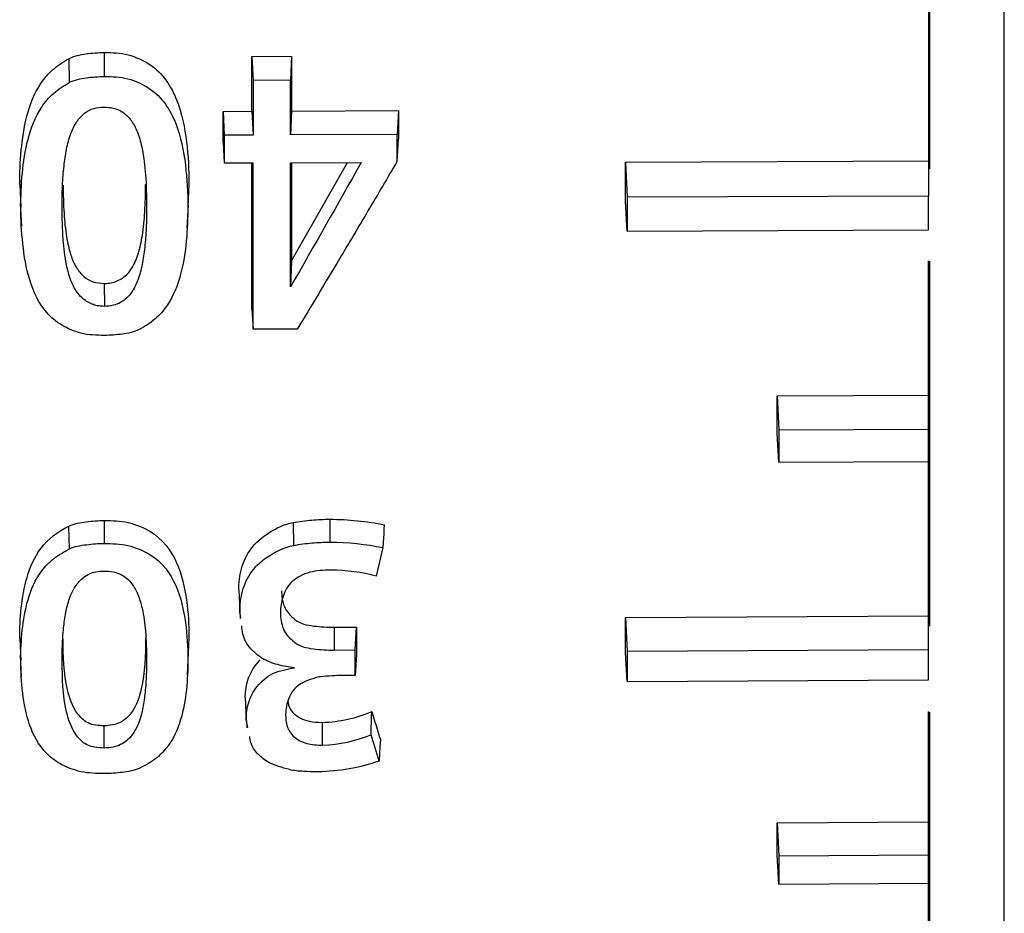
# Model space of a CAD drawing. Header units: millimetres. Extents: x -103 to 103, y -108 to 42.
# Tile 17 of 27: x 82.2 to 88.7, y -100.64 to -94.74. Entities that reach past the tile are written whole.
import ezdxf

# ---------------------------------------------------------------- set-up
doc = ezdxf.new("R2010")
doc.units = ezdxf.units.MM

msp = doc.modelspace()

# ---------------------------------------------------------------- linework, layer by layer
at = {"color": 7, "linetype": 'Continuous', "lineweight": 25}
for p, q in [((88.2, -20.4024), (88.2, -95.9068)), ((88.2087, -95.7293), (88.2087, -20.5025)), ((82.5234, -95.0028), (82.5272, -95.1601)), ((83.733, -94.9878), (83.9951, -94.9866)), ((83.733, -95.3492), (83.733, -94.9878)), ((83.733, -94.9878), (83.7405, -95.146)), ((83.9951, -94.9866), (83.9876, -95.1449)), ((83.9951, -94.9866), (83.9951, -95.3481)), ((83.9876, -95.1449), (83.7405, -95.146)), ((83.5427, -95.35), (83.733, -95.3492)), ((83.5427, -95.5573), (83.5427, -95.35)), ((83.5427, -95.35), (83.5501, -95.5073)), ((83.733, -95.3492), (83.7405, -95.5065)), ((83.9951, -95.3481), (83.9877, -95.5054)), ((83.9951, -95.3481), (84.6997, -95.345)), ((84.6997, -95.345), (84.6923, -95.5023)), ((84.6997, -95.345), (84.6997, -95.5329)), ((83.7405, -95.5065), (83.5501, -95.5073)), ((84.6923, -95.5023), (83.9877, -95.5054)), ((84.6923, -95.6792), (84.6997, -95.5329)), ((83.5427, -95.5573), (83.5501, -95.6909)), ((86.2, -95.6861), (88.2, -95.6773)), ((83.5501, -95.6909), (83.7404, -95.6901)), ((83.733, -96.6567), (83.733, -95.6922)), ((83.9878, -95.689), (84.4548, -95.6869)), ((83.9951, -96.3365), (84.3633, -95.6873)), ((83.9951, -95.689), (83.9951, -96.3365)), ((86.2, -95.9451), (86.2, -95.6861)), ((86.2, -95.6861), (86.2108, -95.9155)), ((82.2, -95.8333), (82.2074, -95.9827)), ((83.3175, -95.8305), (83.3101, -95.98)), ((86.2108, -95.9155), (88.2, -95.9068)), ((82.2036, -95.9581), (82.2111, -96.109)), ((83.3063, -96.1188), (83.3138, -95.9678)), ((86.2108, -96.1404), (86.2, -95.9451)), ((86.2108, -96.1404), (88.2, -96.1318)), ((83.9951, -96.3365), (83.9879, -96.5081)), ((88.2, -98.9029), (88.2, -96.3371)), ((82.7587, -96.4865), (82.7588, -96.6377)), ((83.733, -96.6567), (83.7403, -96.789)), ((84.0322, -96.7877), (83.7403, -96.789)), ((87.2, -97.2286), (88.2, -97.2236)), ((87.2, -97.4739), (87.2, -97.2286)), ((87.2, -97.2286), (87.2106, -97.453)), ((87.2106, -97.6673), (87.2, -97.4739)), ((87.2106, -97.453), (88.2, -97.4481)), ((87.2106, -97.6673), (88.2, -97.6624)), ((82.7587, -98.0513), (82.7587, -98.2029)), ((84.006, -98.0648), (84.0076, -98.2162)), ((84.2473, -98.043), (84.2472, -98.1945)), ((82.529, -98.2387), (82.5253, -98.088)), ((84.5557, -98.418), (84.5999, -98.2303)), ((83.6465, -98.5094), (83.6537, -98.6547)), ((83.6479, -98.5519), (83.6551, -98.6987)), ((83.6595, -98.6973), (83.6537, -98.6547)), ((86.2, -98.6928), (88.2, -98.6816)), ((86.2, -98.9227), (86.2, -98.6928)), ((86.2, -98.6928), (86.2105, -98.914)), ((84.2769, -98.7563), (84.4228, -98.7555)), ((84.2769, -98.7563), (84.2769, -98.907)), ((84.4156, -98.9062), (84.4228, -98.7555)), ((84.4228, -98.7555), (84.4228, -98.9351)), ((82.2, -98.8305), (82.2072, -98.9755)), ((83.3175, -98.8252), (83.3103, -98.9703)), ((83.3078, -99.0722), (83.3151, -98.9255)), ((84.2769, -98.907), (84.4156, -98.9062)), ((86.2105, -99.1154), (86.2, -98.9227)), ((86.2105, -98.914), (88.2, -98.9029)), ((82.2034, -98.9383), (82.2107, -99.0849)), ((84.4228, -98.9351), (84.4156, -99.0747)), ((84.4156, -99.0747), (84.3338, -99.0751)), ((86.2105, -99.1154), (88.2, -99.1043)), ((83.6886, -99.2196), (83.6957, -99.3643)), ((88.2, -101.509), (88.2, -99.3117)), ((83.7064, -99.4176), (83.6957, -99.3643)), ((83.6971, -99.3715), (83.6995, -99.4195)), ((84.1978, -99.3848), (84.1979, -99.5348)), ((82.7586, -99.5535), (82.7587, -99.4067)), ((87.2, -100.0465), (88.2, -100.0403)), ((87.2, -100.259), (87.2, -100.0465)), ((87.2, -100.0465), (87.2105, -100.266)), ((87.2105, -100.4526), (87.2, -100.259)), ((87.2105, -100.266), (88.2, -100.2599)), ((87.2105, -100.4526), (88.2, -100.4465))]:
    msp.add_line(p, q, dxfattribs=at)
at = {"color": 8, "linetype": 'Continuous', "lineweight": 25}
for p, q in [((88.2087, -98.7487), (88.2087, -96.339)), ((88.2087, -101.377), (88.2087, -99.3166))]:
    msp.add_line(p, q, dxfattribs=at)
at = {"color": 7, "linetype": 'Continuous', "lineweight": 25, "flags": 128}
for points in [[(82.7587, -94.9613), (82.7587, -95.0405), (82.7587, -95.1197)], [(84.5999, -98.2303), (84.6018, -98.1969), (84.605, -98.1386), (84.6066, -98.1094), (84.6082, -98.0802)], [(84.581, -99.4981), (84.5784, -99.5425), (84.5756, -99.5912), (84.5728, -99.6399)], [(87.2105, -100.266), (87.2105, -100.2895), (87.2105, -100.3129), (87.2105, -100.3363), (87.2105, -100.3596), (87.2105, -100.3829), (87.2105, -100.4062), (87.2105, -100.4294), (87.2105, -100.4526)]]:
    msp.add_lwpolyline(points, dxfattribs=at)
at = {"color": 7, "linetype": 'Continuous', "lineweight": 25}
for points, knots in [([(88.7, -99.7531), (88.7, -99.6467), (88.7, -99.4339), (88.7, -99.1062), (88.7, -98.7724), (88.7, -98.4322), (88.7, -98.0858), (88.7, -97.7333), (88.7, -97.3749), (88.7, -97.0108), (88.7, -96.6412), (88.7, -96.2662), (88.7, -95.8859), (88.7, -95.5006), (88.7, -95.1105), (88.7, -94.7157), (88.7, -94.3164), (88.7, -93.9128), (88.7, -93.5051), (88.7, -93.0935), (88.7, -92.6781), (88.7, -92.2591), (88.7, -91.8368), (88.7, -91.4113), (88.7, -90.9829), (88.7, -90.5517), (88.7, -90.118), (88.7, -89.6818), (88.7, -89.2435), (88.7, -88.8033), (88.7, -88.3613), (88.7, -87.9177), (88.7, -87.4728), (88.7, -87.0267), (88.7, -86.5797), (88.7, -86.132), (88.7, -85.4911), (88.7, -84.6564), (88.7, -83.6297), (88.7, -82.6063), (88.7, -81.595), (88.7, -80.5984), (88.7, -79.2921), (88.7, -77.714), (88.7, -76.2021), (88.7, -75.1521), (88.7, -74.588), (88.7, -74.0457), (88.7, -73.4308), (88.7, -72.6766), (88.7, -71.9445), (88.7, -71.4781), (88.7, -71.245)], [0, 0, 0, 0, 0.014287, 0.028573, 0.04286, 0.057147, 0.071433, 0.08572, 0.100007, 0.114293, 0.12858, 0.142867, 0.157154, 0.17144, 0.185727, 0.200014, 0.2143, 0.228587, 0.242874, 0.25716, 0.271447, 0.285734, 0.30002, 0.314307, 0.328594, 0.34288, 0.357167, 0.371454, 0.385741, 0.400027, 0.414314, 0.428601, 0.442887, 0.457174, 0.471461, 0.485747, 0.500034, 0.532746, 0.565457, 0.598162, 0.630864, 0.662993, 0.695042, 0.759186, 0.820996, 0.85187, 0.871869, 0.882808, 0.912106, 0.941404, 0.970702, 1, 1, 1, 1]), ([(82.5234, -95.0028), (82.5579, -94.9834), (82.5981, -94.9766), (82.6779, -94.9647), (82.7183, -94.9616), (82.7587, -94.9613)], [0, 0, 0, 0, 0.5, 0.5, 1, 1, 1, 1]), ([(82.7587, -94.9613), (82.7853, -94.9613), (82.8116, -94.9624), (82.864, -94.9669), (82.8902, -94.969), (82.9664, -94.9909), (83.0156, -95.0122), (83.1445, -95.0983), (83.2007, -95.1854), (83.2717, -95.3632), (83.2893, -95.4575), (83.3126, -95.6439), (83.3175, -95.7372), (83.3175, -95.8305)], [0, 0, 0, 0, 0.0625, 0.0625, 0.125, 0.125, 0.25, 0.25, 0.5, 0.5, 0.75, 0.75, 1, 1, 1, 1]), ([(82.2, -95.8333), (82.2, -95.7579), (82.2031, -95.6824), (82.2174, -95.5315), (82.2284, -95.4556), (82.2678, -95.3065), (82.2957, -95.2327), (82.3619, -95.133), (82.3878, -95.1022), (82.4507, -95.0473), (82.4861, -95.0238), (82.5234, -95.0028)], [0, 0, 0, 0, 0.25, 0.25, 0.5, 0.5, 0.75, 0.75, 0.875, 0.875, 1, 1, 1, 1]), ([(82.5272, -95.1601), (82.5612, -95.141), (82.6008, -95.1346), (82.6793, -95.123), (82.719, -95.1199), (82.7587, -95.1197)], [0, 0, 0, 0, 0.5, 0.5, 1, 1, 1, 1]), ([(82.7587, -95.1197), (82.785, -95.1196), (82.8111, -95.1208), (82.863, -95.1252), (82.8889, -95.1272), (82.9643, -95.1491), (83.013, -95.1701), (83.1403, -95.2556), (83.1954, -95.3419), (83.2651, -95.518), (83.2824, -95.6112), (83.3053, -95.7955), (83.3101, -95.8877), (83.3101, -95.98)], [0, 0, 0, 0, 0.0625, 0.0625, 0.125, 0.125, 0.25, 0.25, 0.5, 0.5, 0.75, 0.75, 1, 1, 1, 1]), ([(82.2074, -95.9827), (82.2074, -95.908), (82.2105, -95.8333), (82.2246, -95.6838), (82.2354, -95.6086), (82.2743, -95.461), (82.3017, -95.3879), (82.3672, -95.289), (82.3928, -95.2584), (82.4552, -95.2041), (82.4902, -95.1809), (82.5272, -95.1601)], [0, 0, 0, 0, 0.25, 0.25, 0.5, 0.5, 0.75, 0.75, 0.875, 0.875, 1, 1, 1, 1]), ([(82.4796, -95.9833), (82.4801, -95.9354), (82.481, -95.8451), (82.4909, -95.717), (82.5069, -95.6022), (82.5323, -95.5023), (82.5715, -95.4205), (82.6227, -95.3618), (82.6873, -95.3255), (82.7349, -95.3228), (82.7589, -95.3214)], [0, 0, 0, 0, 0.188003, 0.354735, 0.500697, 0.637739, 0.750271, 0.840253, 0.919601, 1, 1, 1, 1]), ([(82.7589, -95.3214), (82.7782, -95.3227), (82.815, -95.3251), (82.8841, -95.3499), (82.9425, -95.4108), (82.9846, -95.4998), (83.0156, -95.6189), (83.0351, -95.7815), (83.0369, -95.9086), (83.0379, -95.9787)], [0, 0, 0, 0, 0.065557, 0.125146, 0.249539, 0.36129, 0.499355, 0.723749, 1, 1, 1, 1]), ([(84.6923, -95.6792), (84.6287, -95.7878), (84.5651, -95.8959), (84.5015, -96.0035), (84.438, -96.111), (84.3744, -96.2181), (84.3108, -96.3245), (84.2179, -96.4801), (84.1251, -96.6346), (84.0322, -96.7877)], [0, 0, 0, 0, 0.000419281, 0.000419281, 0.000419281, 0.000838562, 0.000838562, 0.000838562, 0.001451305, 0.001451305, 0.001451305, 0.001451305]), ([(83.7403, -96.789), (83.7403, -96.6509), (83.7404, -96.5117), (83.7404, -96.3716), (83.7404, -96.2593), (83.7404, -96.1463), (83.7404, -96.0327), (83.7404, -95.9191), (83.7404, -95.8049), (83.7404, -95.6901)], [0, 0, 0, 0, 0.000493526, 0.000493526, 0.000493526, 0.000889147, 0.000889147, 0.000889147, 0.0012849, 0.0012849, 0.0012849, 0.0012849]), ([(82.4868, -95.837), (82.4877, -95.8997), (82.4893, -96.0142), (82.5054, -96.1685), (82.531, -96.2884), (82.5683, -96.3779), (82.6176, -96.4404), (82.6833, -96.4806), (82.7335, -96.4845), (82.7587, -96.4865)], [0, 0, 0, 0, 0.247605, 0.452326, 0.615602, 0.734043, 0.830842, 0.915088, 1, 1, 1, 1]), ([(82.7587, -96.4865), (82.7737, -96.4856), (82.803, -96.4839), (82.8446, -96.471), (82.8816, -96.4503), (82.914, -96.4215), (82.9417, -96.385), (82.9651, -96.3408), (82.9913, -96.2688), (83.0137, -96.1598), (83.029, -96.0067), (83.0301, -95.8939), (83.0307, -95.8325)], [0, 0, 0, 0, 0.050732, 0.099158, 0.147948, 0.199714, 0.25666, 0.320456, 0.392295, 0.556479, 0.758592, 1, 1, 1, 1]), ([(82.6038, -96.8148), (82.5591, -96.8018), (82.5169, -96.7849), (82.44, -96.739), (82.4069, -96.7106), (82.3237, -96.6149), (82.2895, -96.5397), (82.2424, -96.3847), (82.2296, -96.3053), (82.2117, -96.1447), (82.2077, -96.064), (82.2074, -95.9827)], [0, 0, 0, 0, 0.125, 0.125, 0.25, 0.25, 0.5, 0.5, 0.75, 0.75, 1, 1, 1, 1]), ([(82.7588, -96.6377), (82.7463, -96.6372), (82.7214, -96.6361), (82.6854, -96.6266), (82.6475, -96.6097), (82.6093, -96.5818), (82.568, -96.5337), (82.5327, -96.4594), (82.5022, -96.3435), (82.4827, -96.1821), (82.4807, -96.0546), (82.4796, -95.9833)], [0, 0, 0, 0, 0.0420349, 0.0834793, 0.1259591, 0.1863138, 0.2517174, 0.3613965, 0.5017736, 0.7212639, 1, 1, 1, 1]), ([(83.0379, -95.9787), (83.0375, -96.0263), (83.0368, -96.1167), (83.0269, -96.2442), (83.0105, -96.3589), (82.9855, -96.4581), (82.9497, -96.5331), (82.909, -96.5826), (82.8671, -96.6141), (82.816, -96.6336), (82.7783, -96.6363), (82.7588, -96.6377)], [0, 0, 0, 0, 0.185039, 0.351339, 0.499408, 0.638058, 0.749247, 0.816175, 0.874271, 0.934659, 1, 1, 1, 1]), ([(83.3101, -95.98), (83.3101, -96.0554), (83.307, -96.1304), (83.2928, -96.2793), (83.2817, -96.3538), (83.2427, -96.4983), (83.215, -96.5698), (83.1495, -96.6655), (83.1236, -96.6954), (83.0612, -96.7481), (83.0263, -96.7706), (82.9891, -96.7906)], [0, 0, 0, 0, 0.25, 0.25, 0.5, 0.5, 0.75, 0.75, 0.875, 0.875, 1, 1, 1, 1]), ([(82.7588, -96.8295), (82.7326, -96.8295), (82.7066, -96.8284), (82.6546, -96.8241), (82.6286, -96.8221), (82.6038, -96.8148)], [0, 0, 0, 0, 0.5, 0.5, 1, 1, 1, 1]), ([(82.9891, -96.7906), (82.9553, -96.8088), (82.9159, -96.8151), (82.8379, -96.8263), (82.7984, -96.8292), (82.7588, -96.8295)], [0, 0, 0, 0, 0.5, 0.5, 1, 1, 1, 1]), ([(82.5253, -98.088), (82.5597, -98.0709), (82.5996, -98.065), (82.6786, -98.0544), (82.7186, -98.0516), (82.7587, -98.0513)], [0, 0, 0, 0, 0.5, 0.5, 1, 1, 1, 1]), ([(82.7587, -98.0513), (82.7853, -98.0512), (82.8116, -98.0522), (82.8639, -98.0561), (82.8901, -98.0579), (82.9662, -98.0775), (83.0154, -98.0965), (83.1442, -98.1733), (83.2005, -98.2512), (83.2716, -98.4098), (83.2893, -98.4938), (83.3125, -98.6596), (83.3174, -98.7425), (83.3175, -98.8252)], [0, 0, 0, 0, 0.0625, 0.0625, 0.125, 0.125, 0.25, 0.25, 0.5, 0.5, 0.75, 0.75, 1, 1, 1, 1]), ([(83.6465, -98.5094), (83.6465, -98.4625), (83.6525, -98.4162), (83.6762, -98.3247), (83.6969, -98.2789), (83.7577, -98.1972), (83.7992, -98.1607), (83.8948, -98.1023), (83.9468, -98.0763), (84.006, -98.0648)], [0, 0, 0, 0, 0.25, 0.25, 0.5, 0.5, 0.75, 0.75, 1, 1, 1, 1]), ([(84.006, -98.0648), (84.0261, -98.0608), (84.0463, -98.0575), (84.0667, -98.0548), (84.0871, -98.052), (84.1076, -98.0498), (84.1281, -98.0481), (84.1677, -98.0448), (84.2075, -98.0432), (84.2473, -98.043)], [0, 0, 0, 0, 0.0000619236, 0.0000619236, 0.0000619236, 0.0001238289, 0.0001238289, 0.0001238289, 0.0002432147, 0.0002432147, 0.0002432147, 0.0002432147]), ([(82.2, -98.8305), (82.2, -98.7634), (82.2032, -98.6962), (82.2175, -98.5613), (82.2287, -98.4933), (82.2682, -98.3603), (82.2964, -98.2939), (82.3851, -98.1751), (82.4502, -98.1253), (82.5253, -98.088)], [0, 0, 0, 0, 0.25, 0.25, 0.5, 0.5, 0.75, 0.75, 1, 1, 1, 1]), ([(82.529, -98.2387), (82.5629, -98.2219), (82.6022, -98.2163), (82.68, -98.2059), (82.7193, -98.2032), (82.7587, -98.2029)], [0, 0, 0, 0, 0.5, 0.5, 1, 1, 1, 1]), ([(82.7587, -98.2029), (82.785, -98.2028), (82.8111, -98.2038), (82.8629, -98.2077), (82.8889, -98.2094), (82.9642, -98.2291), (83.013, -98.2478), (83.1403, -98.3244), (83.1954, -98.4017), (83.2653, -98.559), (83.2825, -98.6421), (83.3054, -98.8063), (83.3103, -98.8884), (83.3103, -98.9703)], [0, 0, 0, 0, 0.0625, 0.0625, 0.125, 0.125, 0.25, 0.25, 0.5, 0.5, 0.75, 0.75, 1, 1, 1, 1]), ([(84.0076, -98.2162), (84.0277, -98.2122), (84.048, -98.2089), (84.0684, -98.2062), (84.0887, -98.2035), (84.1092, -98.2013), (84.1298, -98.1996), (84.1688, -98.1963), (84.208, -98.1948), (84.2472, -98.1945)], [0, 0, 0, 0, 0.0000619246, 0.0000619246, 0.0000619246, 0.0001238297, 0.0001238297, 0.0001238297, 0.0002414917, 0.0002414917, 0.0002414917, 0.0002414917]), ([(82.2072, -98.9755), (82.2072, -98.909), (82.2103, -98.8422), (82.2245, -98.7085), (82.2355, -98.641), (82.2745, -98.509), (82.3023, -98.4431), (82.368, -98.3546), (82.3942, -98.3268), (82.4569, -98.2781), (82.4917, -98.2572), (82.529, -98.2387)], [0, 0, 0, 0, 0.25, 0.25, 0.5, 0.5, 0.75, 0.75, 0.875, 0.875, 1, 1, 1, 1]), ([(83.6537, -98.6547), (83.6537, -98.6085), (83.6596, -98.5628), (83.6828, -98.4727), (83.7031, -98.4275), (83.7629, -98.3469), (83.8037, -98.3109), (83.8979, -98.2532), (83.9492, -98.2276), (84.0076, -98.2162)], [0, 0, 0, 0, 0.25, 0.25, 0.5, 0.5, 0.75, 0.75, 1, 1, 1, 1]), ([(82.4798, -98.9765), (82.4803, -98.9337), (82.4813, -98.8532), (82.491, -98.7393), (82.5072, -98.6371), (82.5325, -98.548), (82.5751, -98.4675), (82.6337, -98.412), (82.7025, -98.3867), (82.7399, -98.3855), (82.7587, -98.3849)], [0, 0, 0, 0, 0.1891931, 0.3556499, 0.4998701, 0.6381636, 0.7498821, 0.8741048, 0.9368625, 1, 1, 1, 1]), ([(82.7587, -98.3849), (82.778, -98.3858), (82.8148, -98.3876), (82.8841, -98.4096), (82.9422, -98.4644), (82.9845, -98.5438), (83.0153, -98.6499), (83.0345, -98.7949), (83.0366, -98.9079), (83.0377, -98.9706)], [0, 0, 0, 0, 0.065571, 0.124957, 0.249334, 0.36143, 0.499219, 0.722108, 1, 1, 1, 1]), ([(84.2548, -98.3787), (84.2312, -98.3789), (84.2077, -98.3801), (84.1611, -98.3844), (84.1374, -98.387), (84.0711, -98.4064), (84.0301, -98.4268), (83.9684, -98.4818), (83.9497, -98.5172), (83.9268, -98.5882), (83.9212, -98.6243), (83.9212, -98.6609)], [0, 0, 0, 0, 0.125, 0.125, 0.25, 0.25, 0.5, 0.5, 0.75, 0.75, 1, 1, 1, 1]), ([(83.9284, -98.5155), (83.9284, -98.5509), (83.9339, -98.5854), (83.9602, -98.6522), (83.987, -98.6817), (84.0357, -98.7184), (84.054, -98.7295), (84.0966, -98.7414), (84.119, -98.745), (84.1861, -98.7539), (84.2314, -98.7564), (84.2769, -98.7563)], [0, 0, 0, 0, 0.25, 0.25, 0.5, 0.5, 0.625, 0.625, 0.75, 0.75, 1, 1, 1, 1]), ([(83.9212, -98.6609), (83.9212, -98.697), (83.9269, -98.7323), (83.9541, -98.8007), (83.9816, -98.8306), (84.0313, -98.868), (84.0501, -98.8794), (84.0933, -98.8916), (84.1161, -98.8953), (84.1845, -98.9045), (84.2305, -98.9071), (84.2769, -98.907)], [0, 0, 0, 0, 0.25, 0.25, 0.5, 0.5, 0.625, 0.625, 0.75, 0.75, 1, 1, 1, 1]), ([(83.8005, -98.9622), (83.7739, -98.9422), (83.7141, -98.897), (83.6729, -98.8181), (83.6679, -98.7645), (83.6663, -98.7471)], [0, 0, 0, 0, 0.349621, 0.787735, 1, 1, 1, 1]), ([(82.7587, -99.4067), (82.7224, -99.4062), (82.6828, -99.4031), (82.6361, -99.381), (82.6233, -99.3706), (82.6007, -99.3491), (82.5907, -99.3375), (82.5458, -99.2772), (82.5282, -99.2228), (82.4909, -99.0593), (82.4871, -98.9468), (82.4868, -98.8345)], [0.0000011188, 0.0000011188, 0.0000011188, 0.0000011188, 0.0001115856, 0.0001115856, 0.000166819, 0.000166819, 0.0002220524, 0.0002220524, 0.0004429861, 0.0004429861, 0.0008837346, 0.0008837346, 0.0008837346, 0.0008837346]), ([(83.0307, -98.8287), (83.0308, -98.9415), (83.0257, -99.0543), (82.9899, -99.2187), (82.9728, -99.2737), (82.9184, -99.3459), (82.8953, -99.3689), (82.8334, -99.3996), (82.7956, -99.4066), (82.7587, -99.4067)], [0, 0, 0, 0, 0.0004427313, 0.0004427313, 0.000664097, 0.000664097, 0.0007747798, 0.0007747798, 0.0008854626, 0.0008854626, 0.0008854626, 0.0008854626]), ([(84.4156, -99.0747), (84.4156, -99.0598), (84.4156, -99.0449), (84.4156, -99.0299), (84.4156, -99.015), (84.4156, -99.0001), (84.4156, -98.9851), (84.4156, -98.9588), (84.4156, -98.9325), (84.4156, -98.9062)], [0, 0, 0, 0, 0.000058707, 0.000058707, 0.000058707, 0.0001174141, 0.0001174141, 0.0001174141, 0.0002204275, 0.0002204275, 0.0002204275, 0.0002204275]), ([(82.6037, -99.7099), (82.559, -99.6985), (82.5167, -99.6838), (82.4398, -99.6436), (82.4066, -99.6186), (82.3234, -99.5345), (82.2893, -99.4683), (82.2421, -99.3316), (82.2294, -99.2615), (82.2115, -99.1194), (82.2075, -99.0477), (82.2072, -98.9755)], [0, 0, 0, 0, 0.125, 0.125, 0.25, 0.25, 0.5, 0.5, 0.75, 0.75, 1, 1, 1, 1]), ([(82.7586, -99.5535), (82.7378, -99.5527), (82.7006, -99.5511), (82.6488, -99.5379), (82.6091, -99.51), (82.5474, -99.4406), (82.4844, -99.2602), (82.4816, -99.0901), (82.4798, -98.9765)], [0, 0, 0, 0, 0.070005, 0.124953, 0.179846, 0.2506, 0.499665, 1, 1, 1, 1]), ([(83.0377, -98.9706), (83.0372, -99.0135), (83.0363, -99.0944), (83.0265, -99.2075), (83.0063, -99.3326), (82.9727, -99.4359), (82.9088, -99.5054), (82.867, -99.5332), (82.8158, -99.5502), (82.7782, -99.5524), (82.7586, -99.5535)], [0, 0, 0, 0, 0.18805, 0.354593, 0.500116, 0.749308, 0.816555, 0.874609, 0.934567, 1, 1, 1, 1]), ([(83.3103, -98.9703), (83.3103, -99.0374), (83.3073, -99.1039), (83.2931, -99.236), (83.2821, -99.3019), (83.2432, -99.4297), (83.2155, -99.4928), (83.1501, -99.5773), (83.1242, -99.6037), (83.0616, -99.6502), (83.0267, -99.6701), (82.9895, -99.6878)], [0, 0, 0, 0, 0.25, 0.25, 0.5, 0.5, 0.75, 0.75, 0.875, 0.875, 1, 1, 1, 1]), ([(84.0146, -99.0234), (83.9765, -99.0185), (83.9383, -99.0134), (83.8658, -98.9931), (83.8319, -98.9794), (83.8005, -98.9622)], [0, 0, 0, 0, 0.5, 0.5, 1, 1, 1, 1]), ([(83.6957, -99.3643), (83.6957, -99.3265), (83.7007, -99.2891), (83.7237, -99.2155), (83.742, -99.1792), (83.7956, -99.1146), (83.8269, -99.0827), (83.9149, -99.0424), (83.9647, -99.0322), (84.0146, -99.0234)], [0, 0, 0, 0, 0.25, 0.25, 0.5, 0.5, 0.75, 0.75, 1, 1, 1, 1]), ([(84.3338, -99.0751), (84.2845, -99.0755), (84.2351, -99.078), (84.1744, -99.0849), (84.1624, -99.0865), (84.1399, -99.0946), (84.1285, -99.0982), (84.0947, -99.1096), (84.0733, -99.1187), (84.0157, -99.1543), (83.991, -99.1883), (83.9629, -99.2593), (83.9558, -99.2962), (83.9558, -99.3332)], [0, 0, 0, 0, 0.25, 0.25, 0.3125, 0.3125, 0.375, 0.375, 0.5, 0.5, 0.75, 0.75, 1, 1, 1, 1]), ([(83.9711, -99.2432), (83.9719, -99.2525), (83.9742, -99.2795), (84.0015, -99.3204), (84.0487, -99.358), (84.1175, -99.3816), (84.1683, -99.3836), (84.1978, -99.3848)], [0, 0, 0, 0, 0.112678, 0.326472, 0.541257, 0.733392, 1, 1, 1, 1]), ([(84.5193, -99.4659), (84.5201, -99.4404), (84.5209, -99.4149), (84.5217, -99.3894), (84.5221, -99.3767), (84.5225, -99.3639), (84.5229, -99.3512), (84.5233, -99.3385), (84.5238, -99.3257), (84.5242, -99.313)], [0.0000000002, 0.0000000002, 0.0000000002, 0.0000000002, 0.0001028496, 0.0001028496, 0.0001028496, 0.0001542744, 0.0001542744, 0.0001542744, 0.0002056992, 0.0002056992, 0.0002056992, 0.0002056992]), ([(83.9558, -99.3332), (83.9558, -99.3594), (83.9582, -99.3852), (83.9739, -99.4359), (83.9894, -99.4599), (84.0332, -99.4995), (84.0628, -99.5145), (84.1281, -99.5319), (84.163, -99.5348), (84.1979, -99.5348)], [0, 0, 0, 0, 0.25, 0.25, 0.5, 0.5, 0.75, 0.75, 1, 1, 1, 1]), ([(83.9804, -99.6964), (83.9325, -99.6832), (83.8509, -99.6605), (83.7664, -99.5935), (83.7264, -99.5324), (83.7205, -99.4922), (83.7185, -99.4785)], [0, 0, 0, 0, 0.3600641, 0.6145041, 0.8687189, 1, 1, 1, 1]), ([(82.7588, -99.7225), (82.7326, -99.7226), (82.7065, -99.7217), (82.6545, -99.718), (82.6285, -99.7162), (82.6037, -99.7099)], [0, 0, 0, 0, 0.5, 0.5, 1, 1, 1, 1]), ([(82.9895, -99.6878), (82.9557, -99.7039), (82.9162, -99.7095), (82.838, -99.7195), (82.7984, -99.7222), (82.7588, -99.7225)], [0, 0, 0, 0, 0.5, 0.5, 1, 1, 1, 1]), ([(84.1681, -99.7109), (84.1365, -99.711), (84.1049, -99.71), (84.0419, -99.7061), (84.0105, -99.7038), (83.9804, -99.6964)], [0, 0, 0, 0, 0.5, 0.5, 1, 1, 1, 1]), ([(88.7, -105.8539), (88.7, -105.8561), (88.7, -105.8602), (88.7, -105.8273), (88.7, -105.7844), (88.7, -105.7238), (88.7, -105.6472), (88.7, -105.554), (88.7, -105.4446), (88.7, -105.3582), (88.7, -105.2911), (88.7, -105.156), (88.7, -104.8978), (88.7, -104.4828), (88.7, -103.8764), (88.7, -102.9031), (88.7, -101.4815), (88.7, -100.3116), (88.7, -99.7531)], [0, 0, 0, 0, 0.041738, 0.077574, 0.11341, 0.149245, 0.185077, 0.220905, 0.256731, 0.292555, 0.294612, 0.310456, 0.397782, 0.466828, 0.538574, 0.686428, 0.850303, 1, 1, 1, 1])]:
    msp.add_open_spline(points, degree=3, knots=knots, dxfattribs=at)
for points in [[(83.7405, -95.146), (83.7405, -95.2668), (83.7405, -95.3869), (83.7405, -95.5065)], [(83.9877, -95.5054), (83.9876, -95.3859), (83.9876, -95.2657), (83.9876, -95.1449)], [(83.5501, -95.5073), (83.5501, -95.5687), (83.5501, -95.6299), (83.5501, -95.6909)], [(84.6923, -95.6792), (84.6923, -95.6204), (84.6923, -95.5614), (84.6923, -95.5023)], [(83.9879, -96.5081), (83.9879, -96.2387), (83.9879, -95.9655), (83.9878, -95.689)], [(84.4548, -95.6869), (84.2992, -95.9641), (84.1435, -96.2379), (83.9879, -96.5081)], [(86.2108, -95.9155), (86.2108, -95.9907), (86.2108, -96.0657), (86.2108, -96.1404)], [(88.2, -96.1318), (88.2, -96.057), (88.2, -95.9821), (88.2, -95.9068)], [(87.2106, -97.453), (87.2106, -97.5248), (87.2106, -97.5962), (87.2106, -97.6673)], [(84.2473, -98.043), (84.3691, -98.0434), (84.4905, -98.0559), (84.6082, -98.0802)], [(84.2472, -98.1945), (84.3662, -98.195), (84.4848, -98.207), (84.5999, -98.2303)], [(84.5557, -98.418), (84.4585, -98.3935), (84.357, -98.3802), (84.2548, -98.3787)], [(86.2105, -98.914), (86.2105, -98.9815), (86.2105, -99.0486), (86.2105, -99.1154)], [(88.2, -99.1043), (88.2, -99.0375), (88.2, -98.9703), (88.2, -98.9029)], [(83.6886, -99.2196), (83.6886, -99.1318), (83.7168, -99.043), (83.7879, -98.9716)], [(84.1978, -99.3848), (84.3123, -99.3805), (84.4246, -99.3558), (84.5242, -99.313)], [(84.5242, -99.313), (84.5431, -99.375), (84.5621, -99.4367), (84.581, -99.4981)], [(84.1979, -99.5348), (84.3104, -99.5306), (84.4208, -99.507), (84.5193, -99.4659)], [(84.5728, -99.6399), (84.555, -99.5822), (84.5371, -99.5242), (84.5193, -99.4659)], [(84.5728, -99.6399), (84.4464, -99.6847), (84.3079, -99.7089), (84.1681, -99.7109)]]:
    msp.add_open_spline(points, degree=3, dxfattribs=at)

doc.saveas('drawing.dxf')
